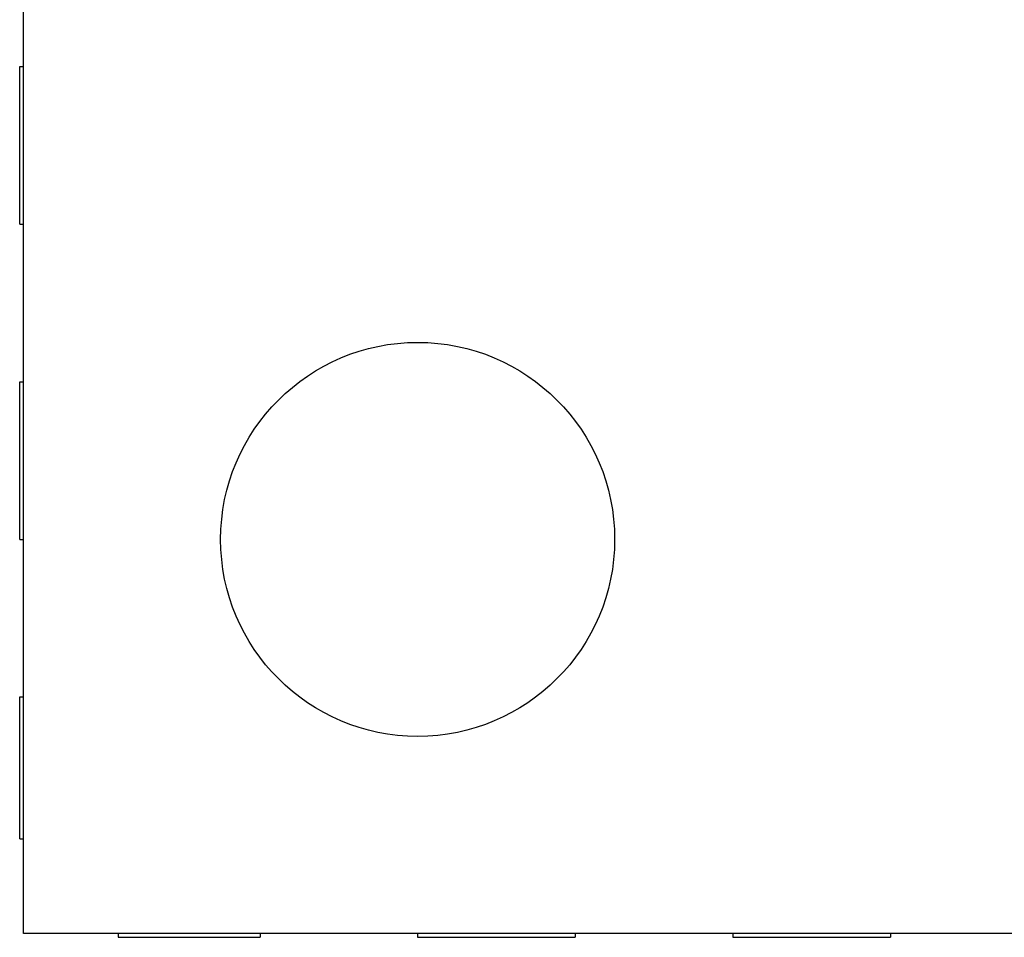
# Model space of a CAD drawing. Header units: millimetres. Extents: x 556 to 717, y 170 to 290.
# Tile 19 of 167: x 622.03 to 623.28, y 180.78 to 181.95. Entities that reach past the tile are written whole.
import ezdxf

# ---------------------------------------------------------------- set-up
doc = ezdxf.new("R2010")
doc.units = ezdxf.units.MM
doc.header["$LTSCALE"] = 30.734
doc.layers.get('0').update_dxf_attribs({"linetype": 'CONTINUOUS'})

msp = doc.modelspace()

# ---------------------------------------------------------------- linework, layer by layer
at = {"linetype": 'Continuous'}
for p, q in [((622.0383, 180.7898), (622.0383, 184.7898)), ((622.0333, 181.6898), (622.0333, 181.8898)), ((622.0333, 181.8898), (622.0383, 181.8898)), ((622.0333, 181.6898), (622.0383, 181.6898)), ((622.0333, 181.2898), (622.0333, 181.4898)), ((622.0333, 181.4898), (622.0383, 181.4898)), ((622.0333, 181.2898), (622.0383, 181.2898)), ((622.0333, 180.9098), (622.0333, 181.0898)), ((622.0333, 181.0898), (622.0383, 181.0898)), ((622.0333, 180.9098), (622.0383, 180.9098)), ((626.0383, 180.7898), (622.0383, 180.7898)), ((622.1583, 180.7898), (622.1583, 180.7848)), ((622.1583, 180.7848), (622.3383, 180.7848)), ((622.3383, 180.7898), (622.3383, 180.7848)), ((622.5383, 180.7898), (622.5383, 180.7848)), ((622.5383, 180.7848), (622.7383, 180.7848)), ((622.7383, 180.7898), (622.7383, 180.7848)), ((622.9383, 180.7898), (622.9383, 180.7848)), ((622.9383, 180.7848), (623.1383, 180.7848)), ((623.1383, 180.7898), (623.1383, 180.7848))]:
    msp.add_line(p, q, dxfattribs=at)
msp.add_circle((622.5383, 181.2898), 0.25, dxfattribs=at)

doc.saveas('drawing.dxf')
